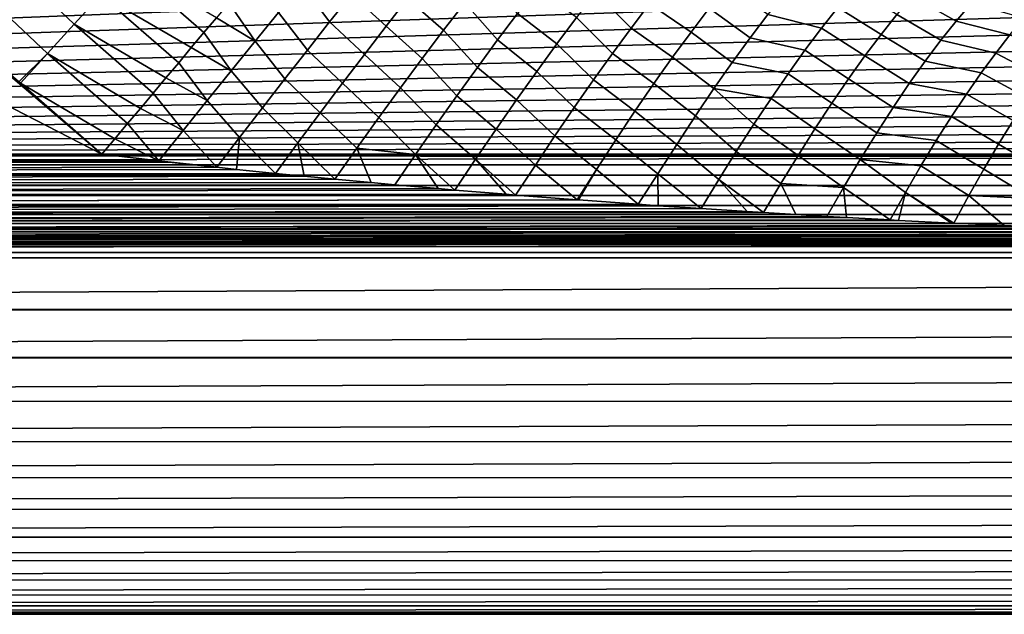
# Model space of a CAD drawing. Header units: metres. Extents: x -109 to 109, y -342 to 66.
# Tile 153 of 256: x -25.83 to -11.65, y -36 to -27.44. Entities that reach past the tile are written whole.
import ezdxf

# ---------------------------------------------------------------- set-up
doc = ezdxf.new("R2010")
doc.units = ezdxf.units.M
doc.layers.add('solid_K_24_62_16_000B91', color=7, linetype='CONTINUOUS')

msp = doc.modelspace()

# ---------------------------------------------------------------- linework, layer by layer
at = {"layer": 'solid_K_24_62_16_000B91'}
for points in [[(-61.771374, -10.24525, 21), (-76.5, -10.245251, 21), (-76.5, -29.377958, 21), (-24.64761, -29.377958, 21)], [(-61.771374, -10.24525, 21), (-24.64761, -29.377958, 21), (-47.042751, -10.245263, 21)], [(-47.042751, -10.245263, 21), (-24.64761, -29.377958, 21), (-25.819233, -28.353769, 21)], [(-47.042751, -10.245263, 21), (-25.819233, -28.353769, 21), (-25.840313, -28.334558, 21)], [(-25.93495, -14.301143, -21), (-25.616135, -14.864654, -21), (-76.5, -29.377958, -21)], [(-25.616135, -14.864654, -21), (-25.285139, -15.420962, -21), (-76.5, -29.377958, -21)], [(-25.285139, -15.420962, -21), (-24.941994, -15.970012, -21), (-76.5, -29.377958, -21)], [(-24.941994, -15.970012, -21), (-24.587002, -16.511318, -21), (-76.5, -29.377958, -21)], [(-24.587002, -16.511318, -21), (-24.220196, -17.044836, -21), (-76.5, -29.377958, -21)], [(-24.220196, -17.044836, -21), (-23.841885, -17.57011, -21), (-76.5, -29.377958, -21)], [(-23.841885, -17.57011, -21), (-23.45212, -18.087078, -21), (-76.5, -29.377958, -21)], [(-23.45212, -18.087078, -21), (-23.051207, -18.595325, -21), (-76.5, -29.377958, -21)], [(-23.051207, -18.595325, -21), (-22.639231, -19.094753, -21), (-76.5, -29.377958, -21)], [(-22.639231, -19.094753, -21), (-22.216471, -19.585011, -21), (-76.5, -29.377958, -21)], [(-22.216471, -19.585011, -21), (-21.783081, -20.065935, -21), (-76.5, -29.377958, -21)], [(-21.783081, -20.065935, -21), (-21.339279, -20.537268, -21), (-76.5, -29.377958, -21)], [(-21.339279, -20.537268, -21), (-20.885305, -20.99877, -21), (-76.5, -29.377958, -21)], [(-20.885305, -20.99877, -21), (-20.42131, -21.450275, -21), (-76.5, -29.377958, -21)], [(-20.42131, -21.450275, -21), (-19.947617, -21.891479, -21), (-76.5, -29.377958, -21)], [(-19.947617, -21.891479, -21), (-19.464319, -22.322287, -21), (-76.5, -29.377958, -21)], [(-19.464319, -22.322287, -21), (-18.971806, -22.742359, -21), (-76.5, -29.377958, -21)], [(-18.971806, -22.742359, -21), (-18.470135, -23.15164, -21), (-76.5, -29.377958, -21)], [(-18.470135, -23.15164, -21), (-17.959736, -23.549782, -21), (-76.5, -29.377958, -21)], [(-17.959736, -23.549782, -21), (-17.440651, -23.936749, -21), (-76.5, -29.377958, -21)], [(-17.440651, -23.936749, -21), (-16.913338, -24.312204, -21), (-76.5, -29.377958, -21)], [(-16.913338, -24.312204, -21), (-16.377846, -24.676111, -21), (-76.5, -29.377958, -21)], [(-16.377846, -24.676111, -21), (-15.834627, -25.02816, -21), (-76.5, -29.377958, -21)], [(-15.834627, -25.02816, -21), (-15.283768, -25.368303, -21), (-76.5, -29.377958, -21)], [(-15.283768, -25.368303, -21), (-14.725671, -25.696281, -21), (-76.5, -29.377958, -21)], [(-14.725671, -25.696281, -21), (-14.160488, -26.012014, -21), (-76.5, -29.377958, -21)], [(-14.160488, -26.012014, -21), (-13.588543, -26.315313, -21), (-76.5, -29.377958, -21)], [(-25.044443, -27.502874, 21.064489), (-24.66007, -27.08077, 21.144913), (-25.764496, -26.032249, 21.144913), (-26.166082, -26.438009, 21.064489)], [(-13.588543, -26.315313, -21), (-13.010098, -26.606047, -21), (-76.5, -29.377958, -21)], [(-25.431242, -27.927643, 21.016134), (-25.044443, -27.502874, 21.064489), (-26.166082, -26.438009, 21.064489), (-26.570206, -26.846333, 21.016134)], [(-13.010098, -26.606047, -21), (-12.425396, -26.884079, -21), (-76.5, -29.377958, -21)], [(-21.368116, -27.471741, 21.580313), (-21.053291, -27.075626, 21.780983), (-21.443344, -26.526058, 21.900303), (-21.770494, -26.925503, 21.683903)], [(-23.358784, -27.84181, 21.197071), (-23.177557, -27.625805, 21.257147), (-24.279329, -26.662655, 21.257151), (-24.66007, -27.08077, 21.144913)], [(-23.177557, -27.625805, 21.257147), (-22.99748, -27.411173, 21.32509), (-24.279329, -26.662655, 21.257151)], [(-20.554428, -27.531988, 21.69524), (-20.245771, -27.1357, 21.921946), (-20.743879, -26.689619, 22.008036), (-21.053291, -27.075626, 21.780983)], [(-19.726484, -27.59086, 21.8099), (-19.423122, -27.195074, 22.063562), (-19.942562, -26.751368, 22.175051), (-20.245771, -27.1357, 21.921946)], [(-17.028061, -27.559607, 22.326286), (-16.763435, -27.210815, 22.64979), (-17.263336, -26.698595, 22.926708), (-17.535908, -27.044741, 22.586815)], [(-12.425396, -26.884079, -21), (-11.83483, -27.149239, -21), (-76.5, -29.377958, -21)], [(-25.840313, -28.334558, 21), (-25.431242, -27.927643, 21.016134), (-26.570206, -26.846333, 21.016134), (-26.975571, -27.255964, 21)], [(-21.687477, -27.876854, 21.406586), (-21.368116, -27.471741, 21.580313), (-21.770494, -26.925503, 21.683903), (-22.10372, -27.334177, 21.495855)], [(-18.948849, -27.731712, 21.869982), (-18.661318, -27.350185, 22.133966), (-19.12528, -26.813181, 22.343683), (-19.423122, -27.195074, 22.063562)], [(-16.16382, -27.618126, 22.457975), (-15.902827, -27.274353, 22.808805), (-16.504179, -26.879639, 22.995399), (-16.763435, -27.210815, 22.64979)], [(-12.345323, -27.459492, 23.597029), (-12.129733, -27.206455, 24.043339), (-12.764627, -26.85799, 24.32712), (-12.98041, -27.099482, 23.884064)], [(-22.44203, -27.750872, 21.336718), (-22.10372, -27.334177, 21.495855), (-22.64135, -26.986696, 21.48436), (-22.818699, -27.19808, 21.400848)], [(-18.097984, -27.788166, 21.979328), (-17.814396, -27.408285, 22.270714), (-18.378761, -26.98303, 22.422554), (-18.661318, -27.350185, 22.133966)], [(-17.297316, -27.925039, 22.025789), (-17.028061, -27.559607, 22.326286), (-17.535908, -27.044741, 22.586815), (-17.814396, -27.408285, 22.270714)], [(-15.312037, -27.702084, 22.564661), (-15.057268, -27.36661, 22.937191), (-15.647374, -26.950199, 23.181696), (-15.902827, -27.274353, 22.808805)], [(-14.052964, -27.265076, 23.321688), (-14.808028, -27.052284, 23.331282), (-15.057268, -27.36661, 22.937191), (-14.286443, -27.562344, 22.932915)], [(-13.429535, -27.651579, 23.048996), (-13.202255, -27.364262, 23.457619), (-13.82493, -26.988955, 23.728851), (-14.052964, -27.265076, 23.321688)], [(-11.83483, -27.149239, -21), (-11.23858, -27.401434, -21), (-76.5, -29.377958, -21)], [(-23.724123, -28.277262, 21.100704), (-23.541019, -28.059019, 21.144909), (-24.66007, -27.08077, 21.144913), (-25.044443, -27.502874, 21.064489)], [(-23.541019, -28.059019, 21.144909), (-23.358784, -27.84181, 21.197071), (-24.66007, -27.08077, 21.144913)], [(-22.44203, -27.750872, 21.336718), (-22.818699, -27.19808, 21.400848), (-22.99748, -27.411173, 21.32509)], [(-20.867645, -27.9391, 21.495579), (-20.554428, -27.531988, 21.69524), (-21.053291, -27.075626, 21.780983), (-21.368116, -27.471741, 21.580313)], [(-20.034473, -27.999371, 21.583445), (-19.726484, -27.59086, 21.8099), (-20.245771, -27.1357, 21.921946), (-20.554428, -27.531988, 21.69524)], [(-19.240543, -28.126541, 21.631342), (-18.948849, -27.731712, 21.869982), (-19.423122, -27.195074, 22.063562), (-19.726484, -27.59086, 21.8099)], [(-16.429592, -27.980515, 22.130228), (-16.16382, -27.618126, 22.457975), (-16.763435, -27.210815, 22.64979), (-17.028061, -27.559607, 22.326286)], [(-12.566355, -27.736544, 23.167976), (-12.345323, -27.459492, 23.597029), (-12.98041, -27.099482, 23.884064), (-13.202255, -27.364262, 23.457619)], [(-11.372145, -27.419903, 23.98596), (-12.129733, -27.206455, 24.043339), (-12.345323, -27.459492, 23.597029), (-11.572736, -27.659079, 23.550365)], [(-22.010481, -28.289835, 21.260286), (-21.687477, -27.876854, 21.406586), (-22.10372, -27.334177, 21.495855), (-22.44203, -27.750872, 21.336718)], [(-18.385849, -28.183275, 21.713507), (-18.097984, -27.788166, 21.979328), (-18.661318, -27.350185, 22.133966), (-18.948849, -27.731712, 21.869982)], [(-15.57158, -28.057701, 22.214802), (-15.312037, -27.702084, 22.564661), (-15.902827, -27.274353, 22.808805), (-16.16382, -27.618126, 22.457975)], [(-13.661603, -27.960613, 22.659353), (-13.429535, -27.651579, 23.048996), (-14.052964, -27.265076, 23.321688), (-14.286443, -27.562344, 22.932915)], [(-11.23858, -27.401434, -21), (-10.63708, -27.640493, -21), (-76.5, -29.377958, -21)], [(-22.784431, -28.174355, 21.206957), (-22.44203, -27.750872, 21.336718), (-22.99748, -27.411173, 21.32509), (-23.177557, -27.625805, 21.257147)], [(-21.184526, -28.355867, 21.323538), (-20.867645, -27.9391, 21.495579), (-21.368116, -27.471741, 21.580313), (-21.687477, -27.876854, 21.406586)], [(-17.57045, -28.306089, 21.749142), (-17.297316, -27.925039, 22.025789), (-17.814396, -27.408285, 22.270714), (-18.097984, -27.788166, 21.979328)], [(-14.286443, -27.562344, 22.932915), (-15.057268, -27.36661, 22.937191), (-15.312037, -27.702084, 22.564661), (-14.524719, -27.87993, 22.563606)], [(-12.792183, -28.036798, 22.757433), (-12.566355, -27.736544, 23.167976), (-13.202255, -27.364262, 23.457619), (-13.429535, -27.651579, 23.048996)], [(-11.572736, -27.659079, 23.550365), (-12.345323, -27.459492, 23.597029), (-12.566355, -27.736544, 23.167976), (-11.777995, -27.92095, 23.130278)], [(-10.63708, -27.640493, -21), (-10.030435, -27.866373, -21), (-76.5, -29.377958, -21)], [(-24.092358, -28.71616, 21.036291), (-23.907951, -28.496365, 21.064489), (-25.044443, -27.502874, 21.064489), (-25.431242, -27.927643, 21.016134)], [(-23.907951, -28.496365, 21.064489), (-23.724123, -28.277262, 21.100704), (-25.044443, -27.502874, 21.064489)], [(-22.784431, -28.174355, 21.206957), (-23.177557, -27.625805, 21.257147), (-23.358784, -27.84181, 21.197071)], [(-20.346178, -28.419401, 21.384867), (-20.034473, -27.999371, 21.583445), (-20.554428, -27.531988, 21.69524), (-20.867645, -27.9391, 21.495579)], [(-19.535585, -28.533562, 21.418716), (-19.240543, -28.126541, 21.631342), (-19.726484, -27.59086, 21.8099), (-20.034473, -27.999371, 21.583445)], [(-16.699368, -28.360462, 21.826517), (-16.429592, -27.980515, 22.130228), (-17.028061, -27.559607, 22.326286), (-17.297316, -27.925039, 22.025789)], [(-15.835119, -28.432407, 21.888655), (-15.57158, -28.057701, 22.214802), (-16.16382, -27.618126, 22.457975), (-16.429592, -27.980515, 22.130228)], [(-13.8978, -28.290491, 22.289801), (-13.661603, -27.960613, 22.659353), (-14.286443, -27.562344, 22.932915), (-14.524719, -27.87993, 22.563606)], [(-22.336226, -28.70953, 21.141825), (-22.010481, -28.289835, 21.260286), (-22.44203, -27.750872, 21.336718), (-22.784431, -28.174355, 21.206957)], [(-18.677147, -28.592459, 21.474026), (-18.385849, -28.183275, 21.713507), (-18.948849, -27.731712, 21.869982), (-19.240543, -28.126541, 21.631342)], [(-14.524719, -27.87993, 22.563606), (-15.312037, -27.702084, 22.564661), (-15.57158, -28.057701, 22.214802), (-14.767132, -28.216957, 22.214788)], [(-13.022148, -28.359381, 22.366596), (-12.792183, -28.036798, 22.757433), (-13.429535, -27.651579, 23.048996), (-13.661603, -27.960613, 22.659353)], [(-11.777995, -27.92095, 23.130278), (-12.566355, -27.736544, 23.167976), (-12.792183, -28.036798, 22.757433), (-11.987367, -28.204813, 22.726831)], [(-11.109161, -28.272371, 22.819834), (-10.906473, -27.99688, 23.243601), (-11.572736, -27.659079, 23.550365), (-11.777995, -27.92095, 23.130278)], [(-10.030435, -27.866373, -21), (-9.41906, -28.078917, -21), (-76.5, -29.377958, -21)], [(-23.129908, -28.603376, 21.106958), (-22.784431, -28.174355, 21.206957), (-23.358784, -27.84181, 21.197071), (-23.541019, -28.059019, 21.144909)], [(-21.504164, -28.781099, 21.179609), (-21.184526, -28.355867, 21.323538), (-21.687477, -27.876854, 21.406586), (-22.010481, -28.289835, 21.260286)], [(-17.846699, -28.701694, 21.497116), (-17.57045, -28.306089, 21.749142), (-18.097984, -27.788166, 21.979328), (-18.385849, -28.183275, 21.713507)], [(-16.972359, -28.756861, 21.547733), (-16.699368, -28.360462, 21.826517), (-17.297316, -27.925039, 22.025789), (-17.57045, -28.306089, 21.749142)], [(-14.137456, -28.640274, 21.941385), (-13.8978, -28.290491, 22.289801), (-14.524719, -27.87993, 22.563606), (-14.767132, -28.216957, 22.214788)], [(-11.3154, -28.570522, 22.413471), (-11.109161, -28.272371, 22.819834), (-11.777995, -27.92095, 23.130278), (-11.987367, -28.204813, 22.726831)], [(-25.840313, -28.334558, 21), (-25.819233, -28.353769, 21), (-25.431242, -27.927643, 21.016134)], [(-24.462332, -29.157129, 21.004034), (-24.277199, -28.936472, 21.016134), (-25.431242, -27.927643, 21.016134), (-25.819233, -28.353769, 21)], [(-24.277199, -28.936472, 21.016134), (-24.092358, -28.71616, 21.036291), (-25.431242, -27.927643, 21.016134)], [(-23.129908, -28.603376, 21.106958), (-23.541019, -28.059019, 21.144909), (-23.724123, -28.277262, 21.100704)], [(-20.660679, -28.849714, 21.21475), (-20.346178, -28.419401, 21.384867), (-20.867645, -27.9391, 21.495579), (-21.184526, -28.355867, 21.323538)], [(-19.833145, -28.951632, 21.232704), (-19.535585, -28.533562, 21.418716), (-20.034473, -27.999371, 21.583445), (-20.346178, -28.419401, 21.384867)], [(-16.101871, -28.825081, 21.587194), (-15.835119, -28.432407, 21.888655), (-16.429592, -27.980515, 22.130228), (-16.699368, -28.360462, 21.826517)], [(-14.767132, -28.216957, 22.214788), (-15.57158, -28.057701, 22.214802), (-15.835119, -28.432407, 21.888655), (-15.01301, -28.572491, 21.887428)], [(-13.255579, -28.703352, 21.996609), (-13.022148, -28.359381, 22.366596), (-13.661603, -27.960613, 22.659353), (-13.8978, -28.290491, 22.289801)], [(-11.987367, -28.204813, 22.726831), (-12.792183, -28.036798, 22.757433), (-13.022148, -28.359381, 22.366596), (-12.200283, -28.509895, 22.34112)], [(-9.41906, -28.078917, -21), (-8.803003, -28.278109, -21), (-76.5, -29.377958, -21)], [(-22.663803, -29.134769, 21.051531), (-22.336226, -28.70953, 21.141825), (-22.784431, -28.174355, 21.206957), (-23.129908, -28.603376, 21.106958)], [(-18.971029, -29.014523, 21.261583), (-18.677147, -28.592459, 21.474026), (-19.240543, -28.126541, 21.631342), (-19.535585, -28.533562, 21.418716)], [(-18.125292, -29.110748, 21.270414), (-17.846699, -28.701694, 21.497116), (-18.385849, -28.183275, 21.713507), (-18.677147, -28.592459, 21.474026)], [(-11.524612, -28.890499, 22.025652), (-11.3154, -28.570522, 22.413471), (-11.987367, -28.204813, 22.726831), (-12.200283, -28.509895, 22.34112)], [(-8.803003, -28.278109, -21), (-8.182777, -28.463772, -21), (-76.5, -29.377958, -21)], [(-23.477442, -29.036669, 21.037016), (-23.129908, -28.603376, 21.106958), (-23.724123, -28.277262, 21.100704), (-23.907951, -28.496365, 21.064489)], [(-21.825645, -29.213577, 21.064201), (-21.504164, -28.781099, 21.179609), (-22.010481, -28.289835, 21.260286), (-22.336226, -28.70953, 21.141825)], [(-17.247772, -29.168554, 21.294685), (-16.972359, -28.756861, 21.547733), (-17.57045, -28.306089, 21.749142), (-17.846699, -28.701694, 21.497116)], [(-14.379891, -29.008972, 21.615095), (-14.137456, -28.640274, 21.941385), (-14.767132, -28.216957, 22.214788), (-15.01301, -28.572491, 21.887428)], [(-13.491796, -29.067703, 21.648548), (-13.255579, -28.703352, 21.996609), (-13.8978, -28.290491, 22.289801), (-14.137456, -28.640274, 21.941385)], [(-8.182777, -28.463772, -21), (-7.55845, -28.635887, -21), (-76.5, -29.377958, -21)], [(-24.462332, -29.157129, 21.004034), (-25.819233, -28.353769, 21), (-24.64761, -29.377958, 21)], [(-20.977049, -29.289036, 21.073597), (-20.660679, -28.849714, 21.21475), (-21.184526, -28.355867, 21.323538), (-21.504164, -28.781099, 21.179609)], [(-20.132387, -29.379576, 21.073826), (-19.833145, -28.951632, 21.232704), (-20.346178, -28.419401, 21.384867), (-20.660679, -28.849714, 21.21475)], [(-16.37104, -29.234554, 21.311317), (-16.101871, -28.825081, 21.587194), (-16.699368, -28.360462, 21.826517), (-16.972359, -28.756861, 21.547733)], [(-15.512427, -29.335087, 21.300644), (-15.261671, -28.945545, 21.582432), (-15.835119, -28.432407, 21.888655), (-16.101871, -28.825081, 21.587194)], [(-15.261671, -28.945545, 21.582432), (-15.01301, -28.572491, 21.887428), (-15.835119, -28.432407, 21.888655)], [(-12.200283, -28.509895, 22.34112), (-13.022148, -28.359381, 22.366596), (-13.255579, -28.703352, 21.996609), (-12.416169, -28.835373, 21.974186)], [(-23.477442, -29.036669, 21.037016), (-23.907951, -28.496365, 21.064489), (-24.092358, -28.71616, 21.036291)], [(-23.129908, -28.603376, 21.106958), (-23.477442, -29.036669, 21.037016), (-22.991364, -29.564562, 20.989727), (-22.663803, -29.134769, 21.051531)], [(-19.266638, -29.448236, 21.076801), (-18.971029, -29.014523, 21.261583), (-19.535585, -28.533562, 21.418716), (-19.833145, -28.951632, 21.232704)], [(-18.405451, -29.53211, 21.069672), (-18.125292, -29.110748, 21.270414), (-18.677147, -28.592459, 21.474026), (-18.971029, -29.014523, 21.261583)], [(-14.624417, -29.395535, 21.311859), (-14.379891, -29.008972, 21.615095), (-15.01301, -28.572491, 21.887428), (-15.261671, -28.945545, 21.582432)], [(-11.736215, -29.231405, 21.657459), (-11.524612, -28.890499, 22.025652), (-12.200283, -28.509895, 22.34112), (-12.416169, -28.835373, 21.974186)], [(-7.55845, -28.635887, -21), (-6.930716, -28.794258, -21), (-76.5, -29.377958, -21)], [(-24.092358, -28.71616, 21.036291), (-24.277199, -28.936472, 21.016134), (-23.82559, -29.473143, 20.997334), (-23.477442, -29.036669, 21.037016)], [(-22.336226, -28.70953, 21.141825), (-22.663803, -29.134769, 21.051531), (-22.14628, -29.652143, 20.977743), (-21.825645, -29.213577, 21.064201)], [(-17.524801, -29.594341, 21.068113), (-17.247772, -29.168554, 21.294685), (-17.846699, -28.701694, 21.497116), (-18.125292, -29.110748, 21.270414)], [(-16.641825, -29.659607, 21.061848), (-16.37104, -29.234554, 21.311317), (-16.972359, -28.756861, 21.547733), (-17.247772, -29.168554, 21.294685)], [(-13.730106, -29.451374, 21.323433), (-13.491796, -29.067703, 21.648548), (-14.137456, -28.640274, 21.941385), (-14.379891, -29.008972, 21.615095)], [(-12.416169, -28.835373, 21.974186), (-13.255579, -28.703352, 21.996609), (-13.491796, -29.067703, 21.648548), (-12.634439, -29.180365, 21.627026)], [(-6.930716, -28.794258, -21), (-6.299682, -28.938869, -21), (-76.5, -29.377958, -21)], [(-21.504164, -28.781099, 21.179609), (-21.825645, -29.213577, 21.064201), (-21.291338, -29.735987, 20.961872), (-20.977049, -29.289036, 21.073597)], [(-20.132387, -29.379576, 21.073826), (-20.660679, -28.849714, 21.21475), (-20.977049, -29.289036, 21.073597)], [(-15.764583, -29.740034, 21.042847), (-15.512427, -29.335087, 21.300644), (-16.101871, -28.825081, 21.587194), (-16.37104, -29.234554, 21.311317)], [(-11.949614, -29.592289, 21.309921), (-11.736215, -29.231405, 21.657459), (-12.416169, -28.835373, 21.974186), (-12.634439, -29.180365, 21.627026)], [(-11.040287, -29.636089, 21.320229), (-10.833722, -29.27713, 21.689932), (-11.524612, -28.890499, 22.025652), (-11.736215, -29.231405, 21.657459)], [(-6.299682, -28.938869, -21), (-5.666015, -29.06958, -21), (-76.5, -29.377958, -21)], [(-24.462332, -29.157129, 21.004034), (-23.82559, -29.473143, 20.997334), (-24.277199, -28.936472, 21.016134)], [(-23.477442, -29.036669, 21.037016), (-23.82559, -29.473143, 20.997334), (-22.991364, -29.564562, 20.989727)], [(-19.833145, -28.951632, 21.232704), (-20.132387, -29.379576, 21.073826), (-19.566217, -29.89167, 20.920525), (-19.266638, -29.448236, 21.076801)], [(-18.971029, -29.014523, 21.261583), (-19.266638, -29.448236, 21.076801), (-18.69071, -29.963949, 20.895813), (-18.405451, -29.53211, 21.069672)], [(-14.870338, -29.798866, 21.032534), (-14.624417, -29.395535, 21.311859), (-15.261671, -28.945545, 21.582432), (-15.512427, -29.335087, 21.300644)], [(-13.969817, -29.853245, 21.022209), (-13.730106, -29.451374, 21.323433), (-14.379891, -29.008972, 21.615095), (-14.624417, -29.395535, 21.311859)], [(-5.666015, -29.06958, -21), (-5.029893, -29.186373, -21), (-76.5, -29.377958, -21)], [(-5.029893, -29.186373, -21), (-4.392052, -29.28916, -21), (-76.5, -29.377958, -21)], [(-24.462332, -29.157129, 21.004034), (-24.64761, -29.377958, 21), (-23.82559, -29.473143, 20.997334)], [(-22.663803, -29.134769, 21.051531), (-22.991364, -29.564562, 20.989727), (-22.708847, -29.594368, 20.98617)], [(-22.663803, -29.134769, 21.051531), (-22.708847, -29.594368, 20.98617), (-22.14628, -29.652143, 20.977743)], [(-18.125292, -29.110748, 21.270414), (-18.405451, -29.53211, 21.069672), (-17.803246, -30.032919, 20.868767), (-17.524801, -29.594341, 21.068113)], [(-17.247772, -29.168554, 21.294685), (-17.524801, -29.594341, 21.068113), (-16.924284, -30.0972, 20.840355), (-16.641825, -29.659607, 21.061848)], [(-12.634439, -29.180365, 21.627026), (-13.491796, -29.067703, 21.648548), (-13.730106, -29.451374, 21.323433), (-12.854505, -29.543936, 21.300573)], [(-12.164214, -29.972141, 20.984013), (-11.949614, -29.592289, 21.309921), (-12.634439, -29.180365, 21.627026), (-12.854505, -29.543936, 21.300573)], [(-4.392052, -29.28916, -21), (-3.752314, -29.377958, -21), (-76.5, -29.377958, -21)], [(-21.825645, -29.213577, 21.064201), (-22.14628, -29.652143, 20.977743), (-21.734188, -29.693094, 20.970535)], [(-21.825645, -29.213577, 21.064201), (-21.734188, -29.693094, 20.970535), (-21.291338, -29.735987, 20.961872)], [(-20.977049, -29.289036, 21.073597), (-21.291338, -29.735987, 20.961872), (-20.767582, -29.785175, 20.950508)], [(-20.132387, -29.379576, 21.073826), (-20.977049, -29.289036, 21.073597), (-20.767582, -29.785175, 20.950508), (-20.430307, -29.81596, 20.942606)], [(-16.37104, -29.234554, 21.311317), (-16.641825, -29.659607, 21.061848), (-16.017679, -30.159521, 20.809689), (-15.764583, -29.740034, 21.042847)], [(-15.512427, -29.335087, 21.300644), (-15.764583, -29.740034, 21.042847), (-15.120047, -30.217012, 20.778509), (-14.870338, -29.798866, 21.032534)], [(-11.248058, -30.015535, 20.972303), (-11.040287, -29.636089, 21.320229), (-11.736215, -29.231405, 21.657459), (-11.949614, -29.592289, 21.309921)], [(-24.64761, -29.377958, 21), (-76.5, -29.377958, 21), (-76.5, -29.529537, 20.993229)], [(-2.49968, -29.400549, -20.999849), (-76.5, -29.377958, -21), (-3.752314, -29.377958, -21)], [(-1.249558, -29.414059, -20.999617), (0, -29.418549, -20.999516), (-76.5, -29.529537, -20.993229), (-76.5, -29.377958, -21)], [(-1.859678, -29.408598, -20.999723), (-1.249558, -29.414059, -20.999617), (-76.5, -29.377958, -21)], [(-2.49968, -29.400549, -20.999849), (-1.859678, -29.408598, -20.999723), (-76.5, -29.377958, -21)], [(-23.82559, -29.473143, 20.997334), (-24.64761, -29.377958, 21), (-76.5, -29.529537, 20.993229)], [(0, -29.418549, -20.999516), (76.5, -29.529537, -20.993229), (-76.5, -29.529537, -20.993229)], [(-23.682451, -29.48921, 20.996355), (-23.82559, -29.473143, 20.997334), (-76.5, -29.529537, 20.993229)], [(-22.991364, -29.564562, 20.989727), (-23.82559, -29.473143, 20.997334), (-23.682451, -29.48921, 20.996355)], [(-20.132387, -29.379576, 21.073826), (-20.430307, -29.81596, 20.942606), (-19.807299, -29.871006, 20.926931)], [(-20.132387, -29.379576, 21.073826), (-19.807299, -29.871006, 20.926931), (-19.566217, -29.89167, 20.920525)], [(-19.266638, -29.448236, 21.076801), (-19.566217, -29.89167, 20.920525), (-18.826401, -29.953026, 20.89978)], [(-19.266638, -29.448236, 21.076801), (-18.826401, -29.953026, 20.89978), (-18.69071, -29.963949, 20.895813)], [(-13.969817, -29.853245, 21.022209), (-14.624417, -29.395535, 21.311859), (-14.870338, -29.798866, 21.032534)], [(-13.730106, -29.451374, 21.323433), (-13.969817, -29.853245, 21.022209), (-13.298334, -30.322216, 20.71364), (-13.075768, -29.925102, 20.995718)], [(-13.075768, -29.925102, 20.995718), (-12.854505, -29.543936, 21.300573), (-13.730106, -29.451374, 21.323433)], [(-23.682451, -29.48921, 20.996355), (-76.5, -29.529537, 20.993229), (-76.5, -29.680058, 20.972942), (-22.991364, -29.564562, 20.989727)], [(76.5, -29.529537, -20.993229), (76.5, -29.680058, -20.972942), (-76.5, -29.680058, -20.972942), (-76.5, -29.529537, -20.993229)], [(-22.708847, -29.594368, 20.98617), (-22.991364, -29.564562, 20.989727), (-76.5, -29.680058, 20.972942)], [(-22.14628, -29.652143, 20.977743), (-22.708847, -29.594368, 20.98617), (-76.5, -29.680058, 20.972942)], [(-18.405451, -29.53211, 21.069672), (-18.69071, -29.963949, 20.895813), (-17.803246, -30.032919, 20.868767)], [(-17.524801, -29.594341, 21.068113), (-17.803246, -30.032919, 20.868767), (-17.784422, -30.03434, 20.868172)], [(-17.524801, -29.594341, 21.068113), (-17.784422, -30.03434, 20.868172), (-16.924284, -30.0972, 20.840355)], [(-12.854505, -29.543936, 21.300573), (-13.075768, -29.925102, 20.995718), (-12.379515, -30.369696, 20.680746), (-12.164214, -29.972141, 20.984013)], [(-11.248058, -30.015535, 20.972303), (-11.949614, -29.592289, 21.309921), (-12.164214, -29.972141, 20.984013)], [(-22.14628, -29.652143, 20.977743), (-76.5, -29.680058, 20.972942), (-76.5, -29.828165, 20.939302), (-21.734188, -29.693094, 20.970535)], [(76.5, -29.680058, -20.972942), (76.5, -29.828165, -20.939302), (-76.5, -29.828165, -20.939302), (-76.5, -29.680058, -20.972942)], [(-21.291338, -29.735987, 20.961872), (-21.734188, -29.693094, 20.970535), (-76.5, -29.828165, 20.939302)], [(-20.767582, -29.785175, 20.950508), (-21.291338, -29.735987, 20.961872), (-76.5, -29.828165, 20.939302)], [(-16.641825, -29.659607, 21.061848), (-16.924284, -30.0972, 20.840355), (-16.639973, -30.117161, 20.830875)], [(-16.641825, -29.659607, 21.061848), (-16.639973, -30.117161, 20.830875), (-16.017679, -30.159521, 20.809689)], [(-15.764583, -29.740034, 21.042847), (-16.017679, -30.159521, 20.809689), (-15.356741, -30.202219, 20.786806)], [(-15.764583, -29.740034, 21.042847), (-15.356741, -30.202219, 20.786806), (-15.120047, -30.217012, 20.778509)], [(-20.430307, -29.81596, 20.942606), (-20.767582, -29.785175, 20.950508), (-76.5, -29.828165, 20.939302)], [(-20.430307, -29.81596, 20.942606), (-76.5, -29.828165, 20.939302), (-76.5, -29.972681, 20.892578), (-19.807299, -29.871006, 20.926931)], [(76.5, -29.828165, -20.939302), (76.5, -29.972681, -20.892578), (-76.5, -29.972681, -20.892578), (-76.5, -29.828165, -20.939302)], [(-19.566217, -29.89167, 20.920525), (-19.807299, -29.871006, 20.926931), (-76.5, -29.972681, 20.892578)], [(-18.826401, -29.953026, 20.89978), (-19.566217, -29.89167, 20.920525), (-76.5, -29.972681, 20.892578)], [(-14.870338, -29.798866, 21.032534), (-15.120047, -30.217012, 20.778509), (-14.654227, -30.24539, 20.762041)], [(-13.969817, -29.853245, 21.022209), (-14.870338, -29.798866, 21.032534), (-14.654227, -30.24539, 20.762041), (-14.211198, -30.271425, 20.746279)], [(-13.969817, -29.853245, 21.022209), (-14.211198, -30.271425, 20.746279), (-13.927783, -30.287571, 20.736177)], [(-13.969817, -29.853245, 21.022209), (-13.927783, -30.287571, 20.736177), (-13.298334, -30.322216, 20.71364)], [(-18.69071, -29.963949, 20.895813), (-18.826401, -29.953026, 20.89978), (-76.5, -29.972681, 20.892578)], [(-18.69071, -29.963949, 20.895813), (-76.5, -29.972681, 20.892578), (-76.5, -30.11245, 20.833141), (-17.803246, -30.032919, 20.868767)], [(76.5, -29.972681, -20.892578), (76.5, -30.11245, -20.833141), (-76.5, -30.11245, -20.833141), (-76.5, -29.972681, -20.892578)], [(-17.784422, -30.03434, 20.868172), (-17.803246, -30.032919, 20.868767), (-76.5, -30.11245, 20.833141)], [(-16.924284, -30.0972, 20.840355), (-17.784422, -30.03434, 20.868172), (-76.5, -30.11245, 20.833141)], [(-13.075768, -29.925102, 20.995718), (-13.298334, -30.322216, 20.71364), (-13.17696, -30.328705, 20.709286)], [(-13.075768, -29.925102, 20.995718), (-13.17696, -30.328705, 20.709286), (-12.416838, -30.367844, 20.682076)], [(-13.075768, -29.925102, 20.995718), (-12.416838, -30.367844, 20.682076), (-12.379515, -30.369696, 20.680746)], [(-12.164214, -29.972141, 20.984013), (-12.379515, -30.369696, 20.680746), (-11.654901, -30.404488, 20.655081)], [(-11.248058, -30.015535, 20.972303), (-12.164214, -29.972141, 20.984013), (-11.654901, -30.404488, 20.655081), (-11.454133, -30.413734, 20.648024)], [(-16.924284, -30.0972, 20.840355), (-76.5, -30.11245, 20.833141), (-76.5, -30.246355, 20.761469), (-16.639973, -30.117161, 20.830875)], [(76.5, -30.11245, -20.833141), (76.5, -30.246355, -20.761469), (-76.5, -30.246355, -20.761469), (-76.5, -30.11245, -20.833141)], [(-16.017679, -30.159521, 20.809689), (-16.639973, -30.117161, 20.830875), (-76.5, -30.246355, 20.761469)], [(-15.356741, -30.202219, 20.786806), (-16.017679, -30.159521, 20.809689), (-76.5, -30.246355, 20.761469)], [(-15.120047, -30.217012, 20.778509), (-15.356741, -30.202219, 20.786806), (-76.5, -30.246355, 20.761469)], [(-14.654227, -30.24539, 20.762041), (-15.120047, -30.217012, 20.778509), (-76.5, -30.246355, 20.761469)], [(-14.654227, -30.24539, 20.762041), (-76.5, -30.246355, 20.761469), (-76.5, -30.373329, 20.678129), (-14.211198, -30.271425, 20.746279)], [(76.5, -30.246355, -20.761469), (76.5, -30.373329, -20.678129), (-76.5, -30.373329, -20.678129), (-76.5, -30.246355, -20.761469)], [(-13.927783, -30.287571, 20.736177), (-14.211198, -30.271425, 20.746279), (-76.5, -30.373329, 20.678129)], [(-13.298334, -30.322216, 20.71364), (-13.927783, -30.287571, 20.736177), (-76.5, -30.373329, 20.678129)], [(-13.17696, -30.328705, 20.709286), (-13.298334, -30.322216, 20.71364), (-76.5, -30.373329, 20.678129)], [(-12.416838, -30.367844, 20.682076), (-13.17696, -30.328705, 20.709286), (-76.5, -30.373329, 20.678129)], [(-12.379515, -30.369696, 20.680746), (-12.416838, -30.367844, 20.682076), (-76.5, -30.373329, 20.678129)], [(-12.379515, -30.369696, 20.680746), (-76.5, -30.373329, 20.678129), (-76.5, -30.492357, 20.58379), (-11.654901, -30.404488, 20.655081)], [(76.5, -30.373329, -20.678129), (76.5, -30.492357, -20.58379), (-76.5, -30.492357, -20.58379), (-76.5, -30.373329, -20.678129)], [(-11.454133, -30.413734, 20.648024), (-11.654901, -30.404488, 20.655081), (-76.5, -30.492357, 20.58379)], [(-10.897539, -30.438475, 20.628649), (-11.454133, -30.413734, 20.648024), (-76.5, -30.492357, 20.58379)], [(-10.519719, -30.454479, 20.615713), (-10.897539, -30.438475, 20.628649), (-76.5, -30.492357, 20.58379)], [(-9.58858, -30.49119, 20.584803), (-10.519719, -30.454479, 20.615713), (-76.5, -30.492357, 20.58379)], [(-9.58858, -30.49119, 20.584803), (-76.5, -30.492357, 20.58379), (-76.5, -30.602491, 20.479204), (-9.440826, -30.496689, 20.580017)], [(76.5, -30.492357, -20.58379), (76.5, -30.602491, -20.479204), (-76.5, -30.602491, -20.479204), (-76.5, -30.492357, -20.58379)], [(-8.639711, -30.524998, 20.554712), (-9.440826, -30.496689, 20.580017), (-76.5, -30.602491, 20.479204)], [(-8.075513, -30.543322, 20.53771), (-8.639711, -30.524998, 20.554712), (-76.5, -30.602491, 20.479204)], [(-7.69609, -30.554974, 20.526636), (-8.075513, -30.543322, 20.53771), (-76.5, -30.602491, 20.479204)], [(-6.803407, -30.580135, 20.501987), (-7.69609, -30.554974, 20.526636), (-76.5, -30.602491, 20.479204)], [(-6.752433, -30.581476, 20.500645), (-6.803407, -30.580135, 20.501987), (-76.5, -30.602491, 20.479204)], [(-6.752433, -30.581476, 20.500645), (-76.5, -30.602491, 20.479204), (-76.5, -30.70285, 20.365204), (-5.790701, -30.604906, 20.476692)], [(76.5, -30.602491, -20.479204), (76.5, -30.70285, -20.365204), (-76.5, -30.70285, -20.365204), (-76.5, -30.602491, -20.479204)], [(-5.623701, -30.608585, 20.472841), (-5.790701, -30.604906, 20.476692), (-76.5, -30.70285, 20.365204)], [(-4.792381, -30.625355, 20.45499), (-5.623701, -30.608585, 20.472841), (-76.5, -30.70285, 20.365204)], [(-3.846452, -30.641087, 20.437765), (-4.792381, -30.625355, 20.45499), (-76.5, -30.70285, 20.365204)], [(-3.533376, -30.645521, 20.432823), (-3.846452, -30.641087, 20.437765), (-76.5, -30.70285, 20.365204)], [(-2.876913, -30.653542, 20.423784), (-3.533376, -30.645521, 20.432823), (-76.5, -30.70285, 20.365204)], [(-1.918124, -30.662317, 20.413744), (-2.876913, -30.653542, 20.423784), (-76.5, -30.70285, 20.365204)], [(-1.711449, -30.663765, 20.412073), (-1.918124, -30.662317, 20.413744), (-76.5, -30.70285, 20.365204)], [(-0.947019, -30.667679, 20.407532), (-1.711449, -30.663765, 20.412073), (-76.5, -30.70285, 20.365204)], [(-0.947019, -30.667679, 20.407532), (-76.5, -30.70285, 20.365204), (-76.5, -30.792635, 20.242704), (0, -30.669477, 20.405432)], [(0, -30.669477, 20.405432), (-76.5, -30.792635, 20.242704), (76.5, -30.791794, 20.243967), (76.5, -30.70285, 20.365204)], [(76.5, -30.70285, -20.365204), (76.5, -30.792635, -20.242704), (-76.5, -30.792635, -20.242704), (-76.5, -30.70285, -20.365204)], [(-76.5, -30.792635, 20.242704), (-76.5, -30.870329, 20.114143), (76.5, -30.870329, 20.114143), (76.5, -30.791794, 20.243967)], [(76.5, -30.792635, -20.242704), (76.5, -30.870329, -20.114143), (-76.5, -30.870329, -20.114143), (-76.5, -30.792635, -20.242704)], [(-76.5, -31.607746, -18.699127), (-76.5, -30.870329, -20.114143), (76.5, -30.870329, -20.114143), (76.5, -31.615644, -18.683233)], [(76.5, -31.615644, 18.683233), (76.5, -30.870329, 20.114143), (-76.5, -31.607746, 18.699127), (-76.5, -31.615644, 18.683233)], [(76.5, -30.870329, 20.114143), (-76.5, -30.870329, 20.114143), (-76.5, -31.607746, 18.699127)], [(76.5, -31.615644, -18.683233), (-76.5, -31.615644, -18.683233), (-76.5, -31.607746, -18.699127)], [(76.5, -31.615644, -18.683233), (76.5, -32.306114, -17.223284), (-76.5, -32.298836, -17.23947), (-76.5, -31.615644, -18.683233)], [(76.5, -32.306114, 17.223284), (76.5, -31.615644, 18.683233), (-76.5, -32.298836, 17.23947), (-76.5, -32.305454, 17.224754)], [(76.5, -31.615644, 18.683233), (-76.5, -31.615644, 18.683233), (-76.5, -32.298836, 17.23947)], [(76.5, -32.306114, -17.223284), (-76.5, -32.305454, -17.224754), (-76.5, -32.298836, -17.23947)], [(76.5, -32.939949, -15.737866), (-76.5, -32.933292, -15.75432), (-76.5, -32.305454, -17.224754), (76.5, -32.306114, -17.223284)], [(76.5, -32.306114, 17.223284), (-76.5, -32.305454, 17.224754), (-76.5, -32.933292, 15.75432)], [(76.5, -32.306114, 17.223284), (-76.5, -32.933292, 15.75432), (-76.5, -33.510189, 14.245877), (76.5, -32.939949, 15.737866)], [(76.5, -33.516205, -14.229179), (-76.5, -33.510189, -14.245877), (-76.5, -32.933292, -15.75432), (76.5, -32.939949, -15.737866)], [(76.5, -32.939949, 15.737866), (-76.5, -33.510189, 14.245877), (-76.5, -34.028664, 12.716371), (76.5, -33.516205, 14.229179)], [(76.5, -34.034035, -12.699454), (-76.5, -34.028664, -12.716371), (-76.5, -33.510189, -14.245877), (76.5, -33.516205, -14.229179)], [(76.5, -33.516205, 14.229179), (-76.5, -34.028664, 12.716371), (-76.5, -34.487953, 11.168062), (76.5, -34.034035, 12.699454)], [(76.5, -34.492668, -11.150951), (-76.5, -34.487953, -11.168062), (-76.5, -34.028664, -12.716371), (76.5, -34.034035, -12.699454)], [(76.5, -34.034035, 12.699454), (-76.5, -34.487953, 11.168062), (-76.5, -34.887379, 9.603241), (76.5, -34.492668, 11.150951)], [(76.5, -34.891434, -9.585961), (-76.5, -34.887379, -9.603241), (-76.5, -34.487953, -11.168062), (76.5, -34.492668, -11.150951)], [(76.5, -34.492668, 11.150951), (-76.5, -34.887379, 9.603241), (-76.5, -35.226349, 8.02422), (76.5, -34.891434, 9.585961)], [(76.5, -35.229736, -8.006798), (-76.5, -35.226349, -8.02422), (-76.5, -34.887379, -9.603241), (76.5, -34.891434, -9.585961)], [(76.5, -34.891434, 9.585961), (-76.5, -35.226349, 8.02422), (-76.5, -35.504364, 6.433335), (76.5, -35.229736, 8.006798)], [(76.5, -35.50708, -6.415796), (-76.5, -35.504364, -6.433335), (-76.5, -35.226349, -8.02422), (76.5, -35.229736, -8.006798)], [(76.5, -35.229736, 8.006798), (-76.5, -35.504364, 6.433335), (-76.5, -35.721012, 4.832938), (76.5, -35.50708, 6.415796)], [(76.5, -35.723049, -4.815308), (-76.5, -35.721012, -4.832938), (-76.5, -35.504364, -6.433335), (76.5, -35.50708, -6.415796)], [(76.5, -35.50708, 6.415796), (-76.5, -35.721012, 4.832938), (-76.5, -35.875969, 3.225395), (76.5, -35.723049, 4.815308)], [(76.5, -35.876095, -3.223787), (-76.5, -35.875969, -3.225395), (-76.5, -35.721012, -4.832938), (76.5, -35.723049, -4.815308)], [(76.5, -35.876095, 3.223787), (76.5, -35.723049, 4.815308), (-76.5, -35.875969, 3.225395)], [(76.5, -35.877327, -3.207699), (76.5, -35.969013, -1.613083), (-76.5, -35.969013, -1.613083), (-76.5, -35.875969, -3.225395)], [(76.5, -35.876095, -3.223787), (76.5, -35.877327, -3.207699), (-76.5, -35.875969, -3.225395)], [(76.5, -35.877327, 3.207699), (76.5, -35.876095, 3.223787), (-76.5, -35.875969, 3.225395), (-76.5, -35.969013, 1.613083)], [(76.5, -35.969013, 1.613083), (76.5, -35.877327, 3.207699), (-76.5, -35.969013, 1.613083)], [(76.5, -35.969688, -1.595348), (76.5, -36), (-76.5, -36), (-76.5, -35.969013, -1.613083)], [(76.5, -35.969013, -1.613083), (76.5, -35.969688, -1.595348), (-76.5, -35.969013, -1.613083)], [(76.5, -35.969688, 1.595348), (76.5, -35.969013, 1.613083), (-76.5, -35.969013, 1.613083), (-76.5, -36)], [(76.5, -36), (76.5, -35.969688, 1.595348), (-76.5, -36)]]:
    msp.add_3dface(points, dxfattribs=at)

doc.saveas('drawing.dxf')
